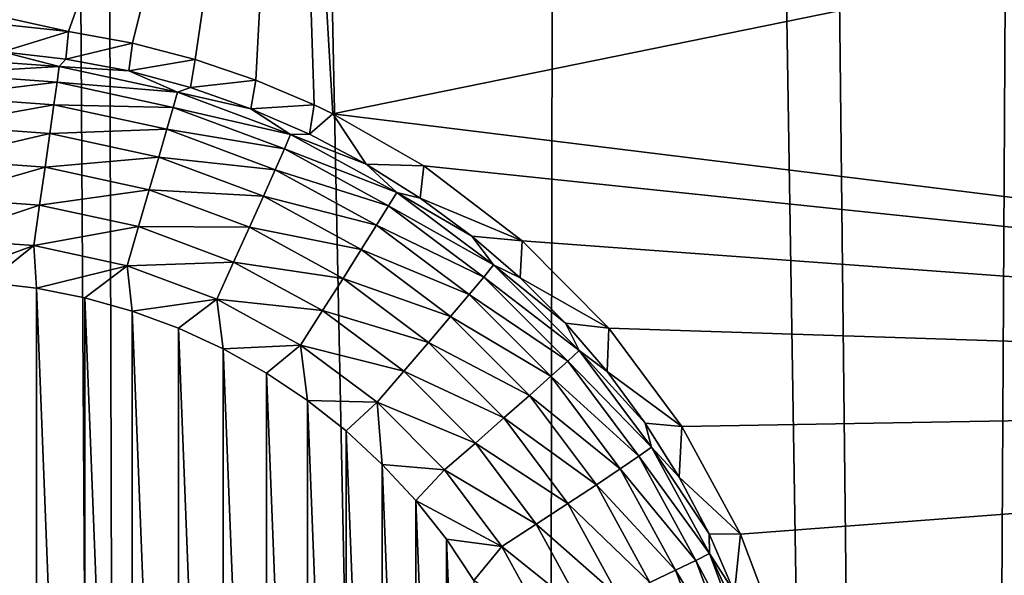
# Model space of a CAD drawing. Header units: metres. Extents: x -24 to 72, y -247 to 22.
# Tile 112 of 256: x -16.819 to -15.525, y -224.976 to -224.246. Entities that reach past the tile are written whole.
import ezdxf

# ---------------------------------------------------------------- set-up
doc = ezdxf.new("R2010")
doc.units = ezdxf.units.M
doc.layers.add('solid_509589_MEDIA_SW0001', color=7, linetype='CONTINUOUS')

msp = doc.modelspace()

# ---------------------------------------------------------------- linework, layer by layer
at = {"layer": 'solid_509589_MEDIA_SW0001'}
for points in [[(-15.430191, -205.436569, 309.277649), (-15.937922, -206.42395, 309.286591), (-15.592525, -237.790375, 309.839752)], [(-15.430191, -205.436569, 309.277649), (-15.592525, -237.790375, 309.839752), (-15.026769, -238.335419, 309.858276)], [(-15.937922, -206.42395, 309.286591), (-16.094177, -206.7052, 309.288879), (-15.592525, -237.790375, 309.839752)], [(-16.094177, -206.7052, 309.288879), (-16.750237, -207.792786, 309.296631), (-16.138479, -237.225464, 309.820862)], [(-16.094177, -206.7052, 309.288879), (-16.138479, -237.225464, 309.820862), (-15.592525, -237.790375, 309.839752)], [(-16.750237, -207.792786, 309.296631), (-16.837915, -207.928116, 309.297455), (-16.663794, -236.641571, 309.801697)], [(-16.750237, -207.792786, 309.296631), (-16.663794, -236.641571, 309.801697), (-16.138479, -237.225464, 309.820862)], [(-16.837915, -207.928116, 309.297455), (-17.16774, -236.039505, 309.782318), (-16.663794, -236.641571, 309.801697)], [(-19.387056, -223.680008, 268.463806), (-16.461954, -223.437546, 268.547791), (-16.755318, -224.261597, 268.544769)], [(-16.461954, -223.437546, 268.547791), (-16.671228, -224.276947, 268.549133), (-16.755318, -224.261597, 268.544769)], [(-16.461954, -223.437546, 268.547791), (-16.588934, -224.298325, 268.553589), (-16.671228, -224.276947, 268.549133)], [(-16.461954, -223.437546, 268.547791), (-16.509102, -224.325455, 268.558136), (-16.588934, -224.298325, 268.553589)], [(-16.461954, -223.437546, 268.547791), (-16.432165, -224.358017, 268.562653), (-16.509102, -224.325455, 268.558136)], [(-16.461954, -223.437546, 268.547791), (-16.407913, -224.36969, 268.564117), (-16.432165, -224.358017, 268.562653)], [(-16.461954, -223.437546, 268.547791), (-13.517503, -223.781311, 268.785461), (-16.407913, -224.36969, 268.564117)], [(-19.387056, -223.680008, 268.463806), (-16.755318, -224.261597, 268.544769), (-16.840445, -224.252518, 268.540558)], [(-13.425751, -224.736908, 268.802155), (-16.407913, -224.36969, 268.564117), (-13.517503, -223.781311, 268.785461)], [(-16.840445, -224.252518, 268.540558), (-16.755318, -224.261597, 268.544769), (-16.84203, -224.288452, 268.198242)], [(-16.755318, -224.261597, 268.544769), (-16.758507, -224.297867, 268.198395), (-16.84203, -224.288452, 268.198242)], [(-16.755318, -224.261597, 268.544769), (-16.671228, -224.276947, 268.549133), (-16.758507, -224.297867, 268.198395)], [(-16.767483, -224.307556, 268.143921), (-16.926023, -224.296219, 268.143707), (-16.84203, -224.288452, 268.198242)], [(-16.767483, -224.307556, 268.143921), (-16.84203, -224.288452, 268.198242), (-16.758507, -224.297867, 268.198395)], [(-16.671228, -224.276947, 268.549133), (-16.675919, -224.313492, 268.198669), (-16.758507, -224.297867, 268.198395)], [(-16.671228, -224.276947, 268.549133), (-16.588934, -224.298325, 268.553589), (-16.675919, -224.313492, 268.198669)], [(-16.926023, -224.316986, 268.092133), (-16.926023, -224.296219, 268.143707), (-16.767483, -224.307556, 268.143921)], [(-16.767483, -224.307556, 268.143921), (-16.758507, -224.297867, 268.198395), (-16.675919, -224.313492, 268.198669)], [(-16.588934, -224.298325, 268.553589), (-16.59473, -224.335236, 268.199066), (-16.675919, -224.313492, 268.198669)], [(-16.588934, -224.298325, 268.553589), (-16.509102, -224.325455, 268.558136), (-16.59473, -224.335236, 268.199066)], [(-16.770311, -224.328125, 268.092316), (-16.926023, -224.316986, 268.092133), (-16.767483, -224.307556, 268.143921)], [(-16.770311, -224.328125, 268.092316), (-16.767483, -224.307556, 268.143921), (-16.612169, -224.341324, 268.144501)], [(-16.612169, -224.341324, 268.144501), (-16.767483, -224.307556, 268.143921), (-16.675919, -224.313492, 268.198669)], [(-16.612169, -224.341324, 268.144501), (-16.675919, -224.313492, 268.198669), (-16.59473, -224.335236, 268.199066)], [(-16.926023, -224.346939, 268.045258), (-16.926023, -224.316986, 268.092133), (-16.770311, -224.328125, 268.092316)], [(-16.774456, -224.357773, 268.045471), (-16.926023, -224.346939, 268.045258), (-16.770311, -224.328125, 268.092316)], [(-16.774456, -224.357773, 268.045471), (-16.770311, -224.328125, 268.092316), (-16.617769, -224.361313, 268.092896)], [(-16.617769, -224.361313, 268.092896), (-16.770311, -224.328125, 268.092316), (-16.612169, -224.341324, 268.144501)], [(-16.509102, -224.325455, 268.558136), (-16.515396, -224.362991, 268.199554), (-16.59473, -224.335236, 268.199066)], [(-16.509102, -224.325455, 268.558136), (-16.432165, -224.358017, 268.562653), (-16.515396, -224.362991, 268.199554)], [(-16.612169, -224.341324, 268.144501), (-16.59473, -224.335236, 268.199066), (-16.515396, -224.362991, 268.199554)], [(-16.926023, -224.38501, 268.00473), (-16.926023, -224.346939, 268.045258), (-16.774456, -224.357773, 268.045471)], [(-16.617769, -224.361313, 268.092896), (-16.612169, -224.341324, 268.144501), (-16.463245, -224.396866, 268.145477)], [(-16.463245, -224.396866, 268.145477), (-16.612169, -224.341324, 268.144501), (-16.515396, -224.362991, 268.199554)], [(-16.779774, -224.395462, 268.004913), (-16.926023, -224.38501, 268.00473), (-16.774456, -224.357773, 268.045471)], [(-16.779774, -224.395462, 268.004913), (-16.774456, -224.357773, 268.045471), (-16.625973, -224.390076, 268.046021)], [(-16.625973, -224.390076, 268.046021), (-16.774456, -224.357773, 268.045471), (-16.617769, -224.361313, 268.092896)], [(-16.625973, -224.390076, 268.046021), (-16.617769, -224.361313, 268.092896), (-16.471502, -224.415848, 268.093842)], [(-16.471502, -224.415848, 268.093842), (-16.617769, -224.361313, 268.092896), (-16.463245, -224.396866, 268.145477)], [(-16.432165, -224.358017, 268.562653), (-16.438356, -224.396606, 268.200134), (-16.515396, -224.362991, 268.199554)], [(-16.463245, -224.396866, 268.145477), (-16.515396, -224.362991, 268.199554), (-16.438356, -224.396606, 268.200134)], [(-16.432165, -224.358017, 268.562653), (-16.407913, -224.36969, 268.564117), (-16.438356, -224.396606, 268.200134)], [(-16.407913, -224.36969, 268.564117), (-16.364044, -224.435867, 268.200806), (-16.438356, -224.396606, 268.200134)], [(-16.407913, -224.36969, 268.564117), (-16.288271, -224.438156, 268.571594), (-16.364044, -224.435867, 268.200806)], [(-13.425751, -224.736908, 268.802155), (-16.288271, -224.438156, 268.571594), (-16.407913, -224.36969, 268.564117)], [(-16.926023, -224.429916, 267.971954), (-16.926023, -224.38501, 268.00473), (-16.779774, -224.395462, 268.004913)], [(-16.636499, -224.426636, 268.005463), (-16.779774, -224.395462, 268.004913), (-16.625973, -224.390076, 268.046021)], [(-16.636499, -224.426636, 268.005463), (-16.625973, -224.390076, 268.046021), (-16.483599, -224.443161, 268.046967)], [(-16.483599, -224.443161, 268.046967), (-16.625973, -224.390076, 268.046021), (-16.471502, -224.415848, 268.093842)], [(-16.786081, -224.439926, 267.972107), (-16.926023, -224.429916, 267.971954), (-16.779774, -224.395462, 268.004913)], [(-16.786081, -224.439926, 267.972107), (-16.779774, -224.395462, 268.004913), (-16.636499, -224.426636, 268.005463)], [(-16.471502, -224.415848, 268.093842), (-16.463245, -224.396866, 268.145477), (-16.323742, -224.473038, 268.14679)], [(-16.463245, -224.396866, 268.145477), (-16.438356, -224.396606, 268.200134), (-16.364044, -224.435867, 268.200806)], [(-16.323742, -224.473038, 268.14679), (-16.463245, -224.396866, 268.145477), (-16.364044, -224.435867, 268.200806)], [(-16.483599, -224.443161, 268.046967), (-16.471502, -224.415848, 268.093842), (-16.334488, -224.490662, 268.095154)], [(-16.334488, -224.490662, 268.095154), (-16.471502, -224.415848, 268.093842), (-16.323742, -224.473038, 268.14679)], [(-16.926023, -224.480103, 267.947998), (-16.926023, -224.429916, 267.971954), (-16.786081, -224.439926, 267.972107)], [(-16.648987, -224.469742, 267.972626), (-16.786081, -224.439926, 267.972107), (-16.636499, -224.426636, 268.005463)], [(-16.648987, -224.469742, 267.972626), (-16.636499, -224.426636, 268.005463), (-16.499121, -224.477859, 268.006378)], [(-16.499121, -224.477859, 268.006378), (-16.636499, -224.426636, 268.005463), (-16.483599, -224.443161, 268.046967)], [(-16.793163, -224.489594, 267.948151), (-16.926023, -224.480103, 267.947998), (-16.786081, -224.439926, 267.972107)], [(-16.793163, -224.489594, 267.948151), (-16.786081, -224.439926, 267.972107), (-16.648987, -224.469742, 267.972626)], [(-16.499121, -224.477859, 268.006378), (-16.483599, -224.443161, 268.046967), (-16.350231, -224.515976, 268.048218)], [(-16.350231, -224.515976, 268.048218), (-16.483599, -224.443161, 268.046967), (-16.334488, -224.490662, 268.095154)], [(-16.323742, -224.473038, 268.14679), (-16.364044, -224.435867, 268.200806), (-16.292875, -224.480591, 268.201599)], [(-16.288271, -224.438156, 268.571594), (-16.292875, -224.480591, 268.201599), (-16.364044, -224.435867, 268.200806)], [(-16.288271, -224.438156, 268.571594), (-16.15881, -224.536606, 268.5802), (-16.292875, -224.480591, 268.201599)], [(-13.425751, -224.736908, 268.802155), (-16.15881, -224.536606, 268.5802), (-16.288271, -224.438156, 268.571594)], [(-16.663006, -224.517914, 267.948639), (-16.793163, -224.489594, 267.948151), (-16.648987, -224.469742, 267.972626)], [(-16.663006, -224.517914, 267.948639), (-16.648987, -224.469742, 267.972626), (-16.517532, -224.518768, 267.97348)], [(-16.517532, -224.518768, 267.97348), (-16.648987, -224.469742, 267.972626), (-16.499121, -224.477859, 268.006378)], [(-16.793163, -224.489594, 267.948151), (-16.926023, -224.533844, 267.933716), (-16.926023, -224.480103, 267.947998)], [(-16.517532, -224.518768, 267.97348), (-16.499121, -224.477859, 268.006378), (-16.370432, -224.548126, 268.007599)], [(-16.370432, -224.548126, 268.007599), (-16.499121, -224.477859, 268.006378), (-16.350231, -224.515976, 268.048218)], [(-16.334488, -224.490662, 268.095154), (-16.323742, -224.473038, 268.14679), (-16.196499, -224.568268, 268.148468)], [(-16.323742, -224.473038, 268.14679), (-16.292875, -224.480591, 268.201599), (-16.225246, -224.530487, 268.202454)], [(-16.196499, -224.568268, 268.148468), (-16.323742, -224.473038, 268.14679), (-16.225246, -224.530487, 268.202454)], [(-16.15881, -224.536606, 268.5802), (-16.225246, -224.530487, 268.202454), (-16.292875, -224.480591, 268.201599)], [(-16.793163, -224.489594, 267.948151), (-16.800774, -224.542801, 267.933868), (-16.926023, -224.533844, 267.933716)], [(-16.663006, -224.517914, 267.948639), (-16.800774, -224.542801, 267.933868), (-16.793163, -224.489594, 267.948151)], [(-16.350231, -224.515976, 268.048218), (-16.334488, -224.490662, 268.095154), (-16.209517, -224.584198, 268.096802)], [(-16.209517, -224.584198, 268.096802), (-16.334488, -224.490662, 268.095154), (-16.196499, -224.568268, 268.148468)], [(-16.663006, -224.517914, 267.948639), (-16.678074, -224.569489, 267.934326), (-16.800774, -224.542801, 267.933868)], [(-16.538204, -224.564453, 267.949463), (-16.678074, -224.569489, 267.934326), (-16.663006, -224.517914, 267.948639)], [(-16.538204, -224.564453, 267.949463), (-16.663006, -224.517914, 267.948639), (-16.517532, -224.518768, 267.97348)], [(-16.538204, -224.564453, 267.949463), (-16.517532, -224.518768, 267.97348), (-16.394394, -224.585983, 267.97467)], [(-16.394394, -224.585983, 267.97467), (-16.517532, -224.518768, 267.97348), (-16.370432, -224.548126, 268.007599)], [(-16.370432, -224.548126, 268.007599), (-16.350231, -224.515976, 268.048218), (-16.228586, -224.607025, 268.049805)], [(-16.228586, -224.607025, 268.049805), (-16.350231, -224.515976, 268.048218), (-16.209517, -224.584198, 268.096802)], [(-16.926023, -224.533844, 267.933716), (-16.800774, -224.542801, 267.933868), (-16.926023, -224.588913, 267.929596)], [(-16.196499, -224.568268, 268.148468), (-16.225246, -224.530487, 268.202454), (-16.161537, -224.585312, 268.20343)], [(-16.15881, -224.536606, 268.5802), (-16.161537, -224.585312, 268.20343), (-16.225246, -224.530487, 268.202454)], [(-16.800774, -224.542801, 267.933868), (-16.861588, -224.591415, 267.929626), (-16.926023, -224.588913, 267.929596)], [(-16.800774, -224.542801, 267.933868), (-16.797459, -224.598999, 267.929779), (-16.861588, -224.591415, 267.929626)], [(-16.800774, -224.542801, 267.933868), (-16.678074, -224.569489, 267.934326), (-16.797459, -224.598999, 267.929779)], [(-16.394394, -224.585983, 267.97467), (-16.370432, -224.548126, 268.007599), (-16.253054, -224.635971, 268.009125)], [(-16.253054, -224.635971, 268.009125), (-16.370432, -224.548126, 268.007599), (-16.228586, -224.607025, 268.049805)], [(-16.15881, -224.536606, 268.5802), (-16.045267, -224.651443, 268.588226), (-16.161537, -224.585312, 268.20343)], [(-13.425751, -224.736908, 268.802155), (-16.045267, -224.651443, 268.588226), (-16.15881, -224.536606, 268.5802)], [(-16.678074, -224.569489, 267.934326), (-16.733856, -224.611588, 267.929993), (-16.797459, -224.598999, 267.929779)], [(-16.678074, -224.569489, 267.934326), (-16.671421, -224.629166, 267.930298), (-16.733856, -224.611588, 267.929993)], [(-16.538204, -224.564453, 267.949463), (-16.560423, -224.613358, 267.935089), (-16.678074, -224.569489, 267.934326)], [(-16.678074, -224.569489, 267.934326), (-16.560423, -224.613358, 267.935089), (-16.671421, -224.629166, 267.930298)], [(-16.421297, -224.628281, 267.950562), (-16.560423, -224.613358, 267.935089), (-16.538204, -224.564453, 267.949463)], [(-16.421297, -224.628281, 267.950562), (-16.538204, -224.564453, 267.949463), (-16.394394, -224.585983, 267.97467)], [(-16.209517, -224.584198, 268.096802), (-16.196499, -224.568268, 268.148468), (-16.084108, -224.680649, 268.150421)], [(-16.196499, -224.568268, 268.148468), (-16.161537, -224.585312, 268.20343), (-16.102104, -224.64473, 268.204468)], [(-16.084108, -224.680649, 268.150421), (-16.196499, -224.568268, 268.148468), (-16.102104, -224.64473, 268.204468)], [(-16.421297, -224.628281, 267.950562), (-16.394394, -224.585983, 267.97467), (-16.282078, -224.670059, 267.976135)], [(-16.282078, -224.670059, 267.976135), (-16.394394, -224.585983, 267.97467), (-16.253054, -224.635971, 268.009125)], [(-16.228586, -224.607025, 268.049805), (-16.209517, -224.584198, 268.096802), (-16.099129, -224.694565, 268.098724)], [(-16.099129, -224.694565, 268.098724), (-16.209517, -224.584198, 268.096802), (-16.084108, -224.680649, 268.150421)], [(-16.045267, -224.651443, 268.588226), (-16.102104, -224.64473, 268.204468), (-16.161537, -224.585312, 268.20343)], [(-16.861588, -224.591415, 267.929626), (-16.797461, -226.228775, 267.958221), (-16.861589, -226.236343, 267.958344)], [(-16.861588, -224.591415, 267.929626), (-16.797459, -224.598999, 267.929779), (-16.797461, -226.228775, 267.958221)], [(-16.797459, -224.598999, 267.929779), (-16.73386, -226.216171, 267.957977), (-16.797461, -226.228775, 267.958221)], [(-16.797459, -224.598999, 267.929779), (-16.733856, -224.611588, 267.929993), (-16.73386, -226.216171, 267.957977)], [(-16.733856, -224.611588, 267.929993), (-16.671425, -226.198593, 267.957672), (-16.73386, -226.216171, 267.957977)], [(-16.733856, -224.611588, 267.929993), (-16.671421, -224.629166, 267.930298), (-16.671425, -226.198593, 267.957672)], [(-16.253054, -224.635971, 268.009125), (-16.228586, -224.607025, 268.049805), (-16.121138, -224.714462, 268.051697)], [(-16.121138, -224.714462, 268.051697), (-16.228586, -224.607025, 268.049805), (-16.099129, -224.694565, 268.098724)], [(-16.560423, -224.613358, 267.935089), (-16.610636, -224.65155, 267.930695), (-16.671421, -224.629166, 267.930298)], [(-16.560423, -224.613358, 267.935089), (-16.551783, -224.67865, 267.931152), (-16.610636, -224.65155, 267.930695)], [(-16.560423, -224.613358, 267.935089), (-16.450212, -224.673538, 267.936157), (-16.551783, -224.67865, 267.931152)], [(-16.421297, -224.628281, 267.950562), (-16.450212, -224.673538, 267.936157), (-16.560423, -224.613358, 267.935089)], [(-16.671421, -224.629166, 267.930298), (-16.61064, -226.176208, 267.957306), (-16.671425, -226.198593, 267.957672)], [(-16.671421, -224.629166, 267.930298), (-16.610636, -224.65155, 267.930695), (-16.61064, -226.176208, 267.957306)], [(-16.314663, -224.708084, 267.951965), (-16.450212, -224.673538, 267.936157), (-16.421297, -224.628281, 267.950562)], [(-16.314663, -224.708084, 267.951965), (-16.421297, -224.628281, 267.950562), (-16.282078, -224.670059, 267.976135)], [(-16.282078, -224.670059, 267.976135), (-16.253054, -224.635971, 268.009125), (-16.149374, -224.739639, 268.010925)], [(-16.149374, -224.739639, 268.010925), (-16.253054, -224.635971, 268.009125), (-16.121138, -224.714462, 268.051697)], [(-16.610636, -224.65155, 267.930695), (-16.551786, -226.149124, 267.956818), (-16.61064, -226.176208, 267.957306)], [(-16.610636, -224.65155, 267.930695), (-16.551783, -224.67865, 267.931152), (-16.551786, -226.149124, 267.956818)], [(-16.084108, -224.680649, 268.150421), (-16.102104, -224.64473, 268.204468), (-16.047277, -224.708435, 268.205566)], [(-16.045267, -224.651443, 268.588226), (-16.047277, -224.708435, 268.205566), (-16.102104, -224.64473, 268.204468)], [(-16.045267, -224.651443, 268.588226), (-15.949136, -224.780685, 268.595459), (-16.047277, -224.708435, 268.205566)], [(-13.425751, -224.736908, 268.802155), (-15.949136, -224.780685, 268.595459), (-16.045267, -224.651443, 268.588226)], [(-16.450212, -224.673538, 267.936157), (-16.49519, -224.710312, 267.931702), (-16.551783, -224.67865, 267.931152)], [(-16.450212, -224.673538, 267.936157), (-16.441307, -224.746277, 267.932343), (-16.49519, -224.710312, 267.931702)], [(-16.450212, -224.673538, 267.936157), (-16.349689, -224.748764, 267.937469), (-16.441307, -224.746277, 267.932343)], [(-16.314663, -224.708084, 267.951965), (-16.349689, -224.748764, 267.937469), (-16.450212, -224.673538, 267.936157)], [(-16.314663, -224.708084, 267.951965), (-16.282078, -224.670059, 267.976135), (-16.182871, -224.769241, 267.977875)], [(-16.182871, -224.769241, 267.977875), (-16.282078, -224.670059, 267.976135), (-16.149374, -224.739639, 268.010925)], [(-16.551783, -224.67865, 267.931152), (-16.495193, -226.117462, 267.956268), (-16.551786, -226.149124, 267.956818)], [(-16.551783, -224.67865, 267.931152), (-16.49519, -224.710312, 267.931702), (-16.495193, -226.117462, 267.956268)], [(-16.099129, -224.694565, 268.098724), (-16.084108, -224.680649, 268.150421), (-15.988855, -224.807861, 268.152649)], [(-16.084108, -224.680649, 268.150421), (-16.047277, -224.708435, 268.205566), (-15.997365, -224.776047, 268.206757)], [(-15.988855, -224.807861, 268.152649), (-16.084108, -224.680649, 268.150421), (-15.997365, -224.776047, 268.206757)], [(-16.121138, -224.714462, 268.051697), (-16.099129, -224.694565, 268.098724), (-16.005577, -224.819519, 268.100891)], [(-16.005577, -224.819519, 268.100891), (-16.099129, -224.694565, 268.098724), (-15.988855, -224.807861, 268.152649)], [(-16.49519, -224.710312, 267.931702), (-16.441311, -226.081497, 267.955627), (-16.495193, -226.117462, 267.956268)], [(-16.49519, -224.710312, 267.931702), (-16.441307, -224.746277, 267.932343), (-16.441311, -226.081497, 267.955627)], [(-16.220476, -224.802261, 267.953613), (-16.349689, -224.748764, 267.937469), (-16.314663, -224.708084, 267.951965)], [(-16.220476, -224.802261, 267.953613), (-16.314663, -224.708084, 267.951965), (-16.182871, -224.769241, 267.977875)], [(-16.149374, -224.739639, 268.010925), (-16.121138, -224.714462, 268.051697), (-16.030073, -224.83609, 268.053802)], [(-16.030073, -224.83609, 268.053802), (-16.121138, -224.714462, 268.051697), (-16.005577, -224.819519, 268.100891)], [(-15.949136, -224.780685, 268.595459), (-15.997365, -224.776047, 268.206757), (-16.047277, -224.708435, 268.205566)], [(-16.182871, -224.769241, 267.977875), (-16.149374, -224.739639, 268.010925), (-16.061506, -224.856995, 268.01297)], [(-16.061506, -224.856995, 268.01297), (-16.149374, -224.739639, 268.010925), (-16.030073, -224.83609, 268.053802)], [(-13.425751, -224.736908, 268.802155), (-15.871955, -224.922165, 268.601654), (-15.949136, -224.780685, 268.595459)], [(-13.425751, -224.736908, 268.802155), (-15.815228, -225.073303, 268.606628), (-15.871955, -224.922165, 268.601654)], [(-13.26651, -225.683609, 268.818665), (-15.815228, -225.073303, 268.606628), (-13.425751, -224.736908, 268.802155)], [(-16.441307, -224.746277, 267.932343), (-16.390396, -226.041397, 267.954956), (-16.441311, -226.081497, 267.955627)], [(-16.441307, -224.746277, 267.932343), (-16.390392, -224.786377, 267.933044), (-16.390396, -226.041397, 267.954956)], [(-16.349689, -224.748764, 267.937469), (-16.390392, -224.786377, 267.933044), (-16.441307, -224.746277, 267.932343)], [(-16.349689, -224.748764, 267.937469), (-16.342764, -224.830368, 267.933807), (-16.390392, -224.786377, 267.933044)], [(-16.349689, -224.748764, 267.937469), (-16.260899, -224.837555, 267.939026), (-16.342764, -224.830368, 267.933807)], [(-16.220476, -224.802261, 267.953613), (-16.260899, -224.837555, 267.939026), (-16.349689, -224.748764, 267.937469)], [(-16.220476, -224.802261, 267.953613), (-16.182871, -224.769241, 267.977875), (-16.098793, -224.881546, 267.979828)], [(-16.098793, -224.881546, 267.979828), (-16.182871, -224.769241, 267.977875), (-16.061506, -224.856995, 268.01297)], [(-15.988855, -224.807861, 268.152649), (-15.997365, -224.776047, 268.206757), (-15.952647, -224.847214, 268.207977)], [(-15.949136, -224.780685, 268.595459), (-15.952647, -224.847214, 268.207977), (-15.997365, -224.776047, 268.206757)], [(-15.949136, -224.780685, 268.595459), (-15.871955, -224.922165, 268.601654), (-15.952647, -224.847214, 268.207977)], [(-16.390392, -224.786377, 267.933044), (-16.342766, -225.997406, 267.954163), (-16.390396, -226.041397, 267.954956)], [(-16.390392, -224.786377, 267.933044), (-16.342764, -224.830368, 267.933807), (-16.342766, -225.997406, 267.954163)], [(-16.140652, -224.908875, 267.955475), (-16.260899, -224.837555, 267.939026), (-16.220476, -224.802261, 267.953613)], [(-16.140652, -224.908875, 267.955475), (-16.220476, -224.802261, 267.953613), (-16.098793, -224.881546, 267.979828)], [(-16.030073, -224.83609, 268.053802), (-16.005577, -224.819519, 268.100891), (-15.930761, -224.956512, 268.103302)], [(-16.005577, -224.819519, 268.100891), (-15.988855, -224.807861, 268.152649), (-15.912681, -224.947342, 268.15509)], [(-15.930761, -224.956512, 268.103302), (-16.005577, -224.819519, 268.100891), (-15.912681, -224.947342, 268.15509)], [(-15.988855, -224.807861, 268.152649), (-15.952647, -224.847214, 268.207977), (-15.913372, -224.921509, 268.20929)], [(-15.912681, -224.947342, 268.15509), (-15.988855, -224.807861, 268.152649), (-15.913372, -224.921509, 268.20929)], [(-16.342764, -224.830368, 267.933807), (-16.298777, -225.949844, 267.953339), (-16.342766, -225.997406, 267.954163)], [(-16.342764, -224.830368, 267.933807), (-16.298775, -224.877914, 267.934631), (-16.298777, -225.949844, 267.953339)], [(-16.260899, -224.837555, 267.939026), (-16.298775, -224.877914, 267.934631), (-16.342764, -224.830368, 267.933807)], [(-16.260899, -224.837555, 267.939026), (-16.185648, -224.938049, 267.940765), (-16.298775, -224.877914, 267.934631)], [(-16.140652, -224.908875, 267.955475), (-16.185648, -224.938049, 267.940765), (-16.260899, -224.837555, 267.939026)], [(-16.061506, -224.856995, 268.01297), (-16.030073, -224.83609, 268.053802), (-15.95725, -224.969437, 268.056152)], [(-15.95725, -224.969437, 268.056152), (-16.030073, -224.83609, 268.053802), (-15.930761, -224.956512, 268.103302)], [(-16.098793, -224.881546, 267.979828), (-16.061506, -224.856995, 268.01297), (-15.991237, -224.985672, 268.015228)], [(-15.991237, -224.985672, 268.015228), (-16.061506, -224.856995, 268.01297), (-15.95725, -224.969437, 268.056152)], [(-15.871955, -224.922165, 268.601654), (-15.913372, -224.921509, 268.20929), (-15.952647, -224.847214, 268.207977)], [(-16.298775, -224.877914, 267.934631), (-16.258638, -225.898972, 267.952454), (-16.298777, -225.949844, 267.953339)], [(-16.298775, -224.877914, 267.934631), (-16.258636, -224.928787, 267.935516), (-16.258638, -225.898972, 267.952454)], [(-16.185648, -224.938049, 267.940765), (-16.258636, -224.928787, 267.935516), (-16.298775, -224.877914, 267.934631)], [(-16.140652, -224.908875, 267.955475), (-16.098793, -224.881546, 267.979828), (-16.031553, -225.004669, 267.981964)], [(-16.031553, -225.004669, 267.981964), (-16.098793, -224.881546, 267.979828), (-15.991237, -224.985672, 268.015228)], [(-16.076817, -225.025772, 267.95752), (-16.185648, -224.938049, 267.940765), (-16.140652, -224.908875, 267.955475)], [(-16.076817, -225.025772, 267.95752), (-16.140652, -224.908875, 267.955475), (-16.031553, -225.004669, 267.981964)], [(-15.912681, -224.947342, 268.15509), (-15.913372, -224.921509, 268.20929), (-15.87976, -224.998535, 268.210632)], [(-15.871955, -224.922165, 268.601654), (-15.87976, -224.998535, 268.210632), (-15.913372, -224.921509, 268.20929)], [(-15.871955, -224.922165, 268.601654), (-15.815228, -225.073303, 268.606628), (-15.87976, -224.998535, 268.210632)], [(-16.258636, -224.928787, 267.935516), (-16.222599, -225.845078, 267.951508), (-16.258638, -225.898972, 267.952454)], [(-16.258636, -224.928787, 267.935516), (-16.222597, -224.982697, 267.936462), (-16.222599, -225.845078, 267.951508)], [(-16.185648, -224.938049, 267.940765), (-16.222597, -224.982697, 267.936462), (-16.258636, -224.928787, 267.935516)], [(-16.185648, -224.938049, 267.940765), (-16.125469, -225.048248, 267.942688), (-16.222597, -224.982697, 267.936462)], [(-16.076817, -225.025772, 267.95752), (-16.125469, -225.048248, 267.942688), (-16.185648, -224.938049, 267.940765)], [(-15.930761, -224.956512, 268.103302), (-15.912681, -224.947342, 268.15509), (-15.857135, -225.096252, 268.157684)], [(-15.912681, -224.947342, 268.15509), (-15.87976, -224.998535, 268.210632), (-15.851999, -225.077866, 268.212006)], [(-15.857135, -225.096252, 268.157684), (-15.912681, -224.947342, 268.15509), (-15.851999, -225.077866, 268.212006)], [(-15.95725, -224.969437, 268.056152), (-15.930761, -224.956512, 268.103302), (-15.876206, -225.102753, 268.105835)], [(-15.876206, -225.102753, 268.105835), (-15.930761, -224.956512, 268.103302), (-15.857135, -225.096252, 268.157684)], [(-15.991237, -224.985672, 268.015228), (-15.95725, -224.969437, 268.056152), (-15.904147, -225.111786, 268.058624)], [(-15.904147, -225.111786, 268.058624), (-15.95725, -224.969437, 268.056152), (-15.876206, -225.102753, 268.105835)]]:
    msp.add_3dface(points, dxfattribs=at)

doc.saveas('drawing.dxf')
